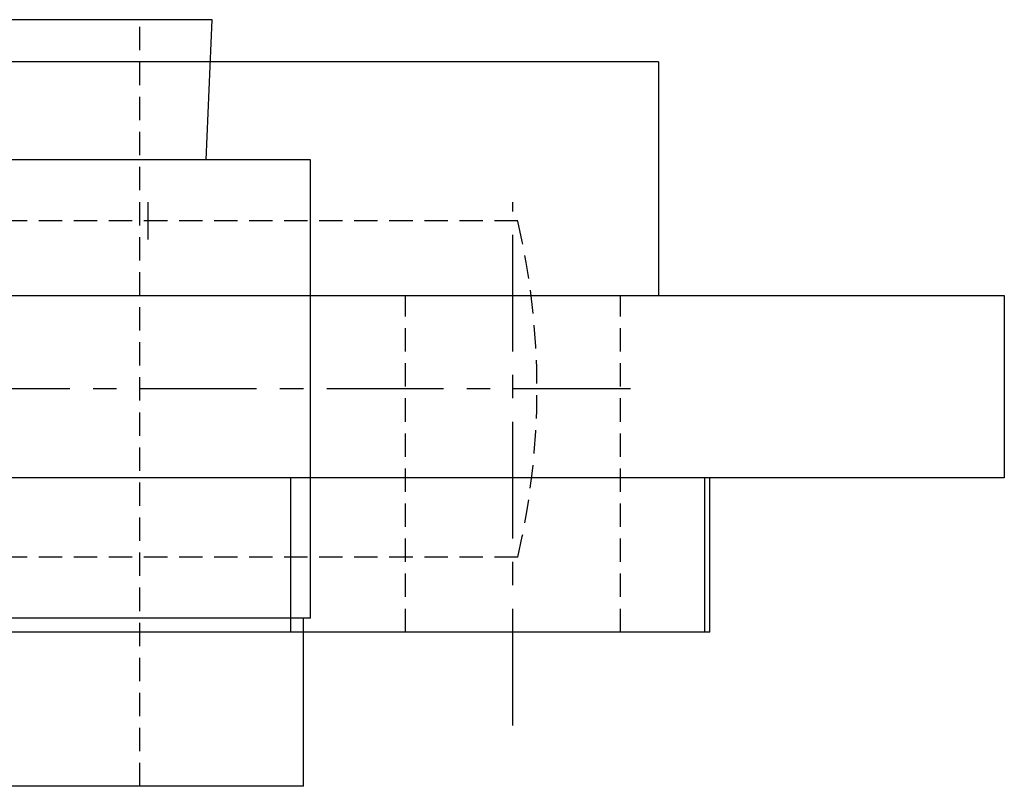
# Model space of a CAD drawing. Extents: x -140 to 296, y -140 to 296.
# Tile 14 of 15: x 25 to 130, y 204 to 286. Entities that reach past the tile are written whole.
import ezdxf

# ---------------------------------------------------------------- set-up
doc = ezdxf.new("R2010")
doc.units = 0
doc.header["$LTSCALE"] = 10
doc.linetypes.add('CENTER', pattern=[2, 1.25, -0.25, 0.25, -0.25])
doc.linetypes.add('HIDDEN', pattern=[0.375, 0.25, -0.125])
doc.layers.get('0').update_dxf_attribs({"linetype": 'CONTINUOUS'})
doc.layers.add('CENTER', color=1, linetype='CENTER')
doc.layers.add('HIDDEN', color=3, linetype='HIDDEN')

msp = doc.modelspace()

# ---------------------------------------------------------------- linework, layer by layer
for p, q in [((45.25, 285.8), (-45.25, 285.8)), ((44.62, 270.8), (45.25, 285.8)), ((93, 281.3), (-93, 281.3)), ((93, 281.3), (93, 256.3)), ((55.75, 270.8), (-55.75, 270.8)), ((55.75, 221.8), (55.75, 270.8)), ((38.39, 262.3), (38.39, 266.3)), ((-130, 256.3), (130, 256.3)), ((130, 256.3), (130, 236.8)), ((130, 236.8), (-130, 236.8)), ((53.63, 236.8), (53.63, 220.3)), ((97.93, 236.8), (97.93, 220.3)), ((98.5, 220.3), (98.5, 236.8)), ((55.75, 221.8), (-55.75, 221.8)), ((55, 203.8), (55, 221.8)), ((98.5, 220.3), (5.25, 220.3)), ((98.5, 220.3), (97.93, 220.3)), ((55, 203.8), (-55, 203.8))]:
    msp.add_line(p, q)
at = {"layer": 'CENTER'}
for p, q in [((77.43, 210.3), (77.43, 266.3)), ((90, 246.3), (-90, 246.3))]:
    msp.add_line(p, q, dxfattribs=at)
at = {"layer": 'HIDDEN'}
for p, q in [((37.5, 203.8), (37.5, 285.8)), ((77.95, 264.3), (-77.95, 264.3)), ((65.93, 220.3), (65.93, 256.3)), ((88.93, 220.3), (88.93, 256.3)), ((77.95, 228.3), (-77.95, 228.3))]:
    msp.add_line(p, q, dxfattribs=at)
msp.add_arc((0, 246.3), 80, 346.9971, 13.0029, dxfattribs=at)

doc.saveas('drawing.dxf')
